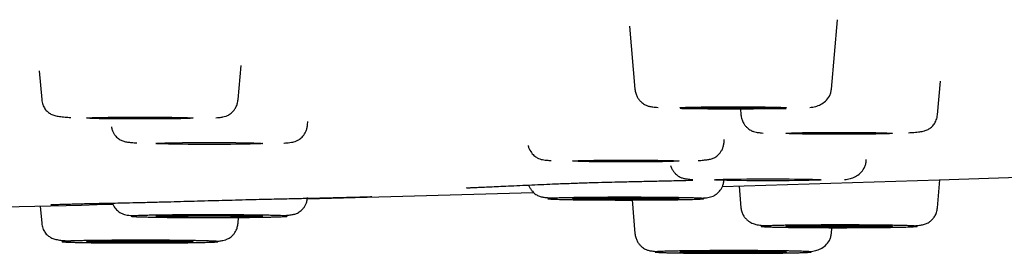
# Model space of a CAD drawing. Header units: millimetres. Extents: x 8 to 1918, y 12 to 2737.
# Tile 110 of 117: x 1040.7 to 1060.07, y 2654.74 to 2659.33. Entities that reach past the tile are written whole.
import ezdxf

# ---------------------------------------------------------------- set-up
doc = ezdxf.new("R2010")
doc.units = ezdxf.units.MM

msp = doc.modelspace()

# ---------------------------------------------------------------- linework, layer by layer
at = {"color": 7, "linetype": 'Continuous', "lineweight": 30}
for p, q in [((1052.695, 2659.206), (1052.803, 2657.968)), ((1056.667, 2657.968), (1056.787, 2659.335)), ((1045, 2657.764), (1045.058, 2658.434)), ((1041.087, 2658.327), (1041.136, 2657.764)), ((1058.752, 2657.463), (1058.81, 2658.126)), ((1054.878, 2657.583), (1054.888, 2657.463)), ((1046.364, 2657.264), (1046.37, 2657.334)), ((1054.556, 2656.919), (1054.56, 2656.974)), ((1057.35, 2656.549), (1057.353, 2656.584)), ((1058.752, 2655.634), (1058.8, 2656.186)), ((1054.851, 2656.06), (1054.888, 2655.634)), ((1052.746, 2655.787), (1052.803, 2655.13)), ((1041.107, 2655.666), (1041.136, 2655.333)), ((1045, 2655.333), (1045.009, 2655.443)), ((1056.667, 2655.13), (1056.677, 2655.242))]:
    msp.add_line(p, q, dxfattribs=at)
at = {"color": 7, "linetype": 'Continuous', "lineweight": 30, "flags": 128}
for points in [[(1053.685, 2657.603), (1053.692, 2657.605), (1053.713, 2657.607), (1053.748, 2657.609), (1053.797, 2657.611), (1053.858, 2657.613), (1053.931, 2657.615), (1054.015, 2657.616), (1054.108, 2657.618), (1054.21, 2657.619), (1054.319, 2657.62), (1054.434, 2657.62), (1054.553, 2657.621), (1054.674, 2657.621), (1054.796, 2657.621), (1054.917, 2657.621), (1055.036, 2657.62), (1055.151, 2657.62), (1055.26, 2657.619), (1055.362, 2657.618), (1055.456, 2657.616), (1055.539, 2657.615), (1055.612, 2657.613), (1055.673, 2657.611), (1055.722, 2657.609), (1055.757, 2657.607), (1055.778, 2657.605), (1055.785, 2657.603), (1055.778, 2657.601), (1055.757, 2657.599), (1055.722, 2657.597), (1055.673, 2657.595), (1055.612, 2657.593), (1055.539, 2657.591), (1055.456, 2657.59), (1055.362, 2657.588), (1055.26, 2657.587), (1055.151, 2657.586), (1055.036, 2657.585), (1054.917, 2657.585), (1054.796, 2657.585), (1054.674, 2657.585), (1054.553, 2657.585), (1054.434, 2657.585), (1054.319, 2657.586), (1054.21, 2657.587), (1054.108, 2657.588), (1054.015, 2657.59), (1053.931, 2657.591), (1053.858, 2657.593), (1053.797, 2657.595), (1053.748, 2657.597), (1053.713, 2657.599), (1053.692, 2657.601), (1053.685, 2657.603)], [(1042.018, 2657.399), (1042.025, 2657.401), (1042.046, 2657.403), (1042.081, 2657.406), (1042.129, 2657.407), (1042.191, 2657.409), (1042.263, 2657.411), (1042.347, 2657.413), (1042.441, 2657.414), (1042.543, 2657.415), (1042.652, 2657.416), (1042.767, 2657.417), (1042.885, 2657.417), (1043.007, 2657.418), (1043.129, 2657.418), (1043.25, 2657.417), (1043.369, 2657.417), (1043.484, 2657.416), (1043.593, 2657.415), (1043.695, 2657.414), (1043.788, 2657.413), (1043.872, 2657.411), (1043.945, 2657.409), (1044.006, 2657.407), (1044.054, 2657.406), (1044.089, 2657.403), (1044.111, 2657.401), (1044.118, 2657.399), (1044.111, 2657.397), (1044.089, 2657.395), (1044.054, 2657.393), (1044.006, 2657.391), (1043.945, 2657.389), (1043.872, 2657.387), (1043.788, 2657.386), (1043.695, 2657.385), (1043.593, 2657.383), (1043.484, 2657.382), (1043.369, 2657.382), (1043.25, 2657.381), (1043.129, 2657.381), (1043.007, 2657.381), (1042.885, 2657.381), (1042.767, 2657.382), (1042.652, 2657.382), (1042.543, 2657.383), (1042.441, 2657.385), (1042.347, 2657.386), (1042.263, 2657.387), (1042.191, 2657.389), (1042.129, 2657.391), (1042.081, 2657.393), (1042.046, 2657.395), (1042.025, 2657.397), (1042.018, 2657.399)], [(1055.77, 2657.098), (1055.777, 2657.1), (1055.798, 2657.103), (1055.833, 2657.105), (1055.882, 2657.106), (1055.943, 2657.108), (1056.016, 2657.11), (1056.1, 2657.112), (1056.193, 2657.113), (1056.295, 2657.114), (1056.404, 2657.115), (1056.519, 2657.116), (1056.638, 2657.116), (1056.759, 2657.117), (1056.881, 2657.117), (1057.002, 2657.116), (1057.121, 2657.116), (1057.236, 2657.115), (1057.345, 2657.114), (1057.447, 2657.113), (1057.541, 2657.112), (1057.624, 2657.11), (1057.697, 2657.108), (1057.758, 2657.106), (1057.807, 2657.105), (1057.842, 2657.103), (1057.863, 2657.1), (1057.87, 2657.098), (1057.863, 2657.096), (1057.842, 2657.094), (1057.807, 2657.092), (1057.758, 2657.09), (1057.697, 2657.088), (1057.624, 2657.086), (1057.541, 2657.085), (1057.447, 2657.084), (1057.345, 2657.082), (1057.236, 2657.081), (1057.121, 2657.081), (1057.002, 2657.08), (1056.881, 2657.08), (1056.759, 2657.08), (1056.638, 2657.08), (1056.519, 2657.081), (1056.404, 2657.081), (1056.295, 2657.082), (1056.193, 2657.084), (1056.1, 2657.085), (1056.016, 2657.086), (1055.943, 2657.088), (1055.882, 2657.09), (1055.833, 2657.092), (1055.798, 2657.094), (1055.777, 2657.096), (1055.77, 2657.098)], [(1043.382, 2656.899), (1043.389, 2656.901), (1043.41, 2656.903), (1043.445, 2656.905), (1043.494, 2656.907), (1043.555, 2656.909), (1043.628, 2656.911), (1043.711, 2656.913), (1043.805, 2656.914), (1043.907, 2656.915), (1044.016, 2656.916), (1044.131, 2656.917), (1044.25, 2656.917), (1044.371, 2656.918), (1044.493, 2656.918), (1044.614, 2656.917), (1044.733, 2656.917), (1044.848, 2656.916), (1044.957, 2656.915), (1045.059, 2656.914), (1045.152, 2656.913), (1045.236, 2656.911), (1045.309, 2656.909), (1045.37, 2656.907), (1045.419, 2656.905), (1045.454, 2656.903), (1045.475, 2656.901), (1045.482, 2656.899), (1045.475, 2656.897), (1045.454, 2656.895), (1045.419, 2656.893), (1045.37, 2656.891), (1045.309, 2656.889), (1045.236, 2656.887), (1045.152, 2656.886), (1045.059, 2656.885), (1044.957, 2656.883), (1044.848, 2656.882), (1044.733, 2656.882), (1044.614, 2656.881), (1044.493, 2656.881), (1044.371, 2656.881), (1044.25, 2656.881), (1044.131, 2656.882), (1044.016, 2656.882), (1043.907, 2656.883), (1043.805, 2656.885), (1043.711, 2656.886), (1043.628, 2656.887), (1043.555, 2656.889), (1043.494, 2656.891), (1043.445, 2656.893), (1043.41, 2656.895), (1043.389, 2656.897), (1043.382, 2656.899)], [(1051.574, 2656.554), (1051.581, 2656.556), (1051.602, 2656.558), (1051.637, 2656.56), (1051.685, 2656.562), (1051.746, 2656.564), (1051.819, 2656.566), (1051.903, 2656.567), (1051.997, 2656.569), (1052.099, 2656.57), (1052.208, 2656.571), (1052.323, 2656.572), (1052.441, 2656.572), (1052.563, 2656.572), (1052.685, 2656.572), (1052.806, 2656.572), (1052.925, 2656.572), (1053.04, 2656.571), (1053.149, 2656.57), (1053.251, 2656.569), (1053.344, 2656.567), (1053.428, 2656.566), (1053.501, 2656.564), (1053.562, 2656.562), (1053.61, 2656.56), (1053.645, 2656.558), (1053.667, 2656.556), (1053.674, 2656.554), (1053.667, 2656.552), (1053.645, 2656.55), (1053.61, 2656.548), (1053.562, 2656.546), (1053.501, 2656.544), (1053.428, 2656.542), (1053.344, 2656.541), (1053.251, 2656.539), (1053.149, 2656.538), (1053.04, 2656.537), (1052.925, 2656.537), (1052.806, 2656.536), (1052.685, 2656.536), (1052.563, 2656.536), (1052.441, 2656.536), (1052.323, 2656.537), (1052.208, 2656.537), (1052.099, 2656.538), (1051.997, 2656.539), (1051.903, 2656.541), (1051.819, 2656.542), (1051.746, 2656.544), (1051.685, 2656.546), (1051.637, 2656.548), (1051.602, 2656.55), (1051.581, 2656.552), (1051.574, 2656.554)], [(1054.523, 2656.05), (1058.785, 2656.186), (1064.424, 2656.377)], [(1054.368, 2656.184), (1054.375, 2656.186), (1054.396, 2656.188), (1054.431, 2656.19), (1054.479, 2656.192), (1054.541, 2656.194), (1054.613, 2656.195), (1054.697, 2656.197), (1054.791, 2656.198), (1054.893, 2656.2), (1055.002, 2656.201), (1055.117, 2656.201), (1055.235, 2656.202), (1055.357, 2656.202), (1055.479, 2656.202), (1055.6, 2656.202), (1055.719, 2656.201), (1055.834, 2656.201), (1055.943, 2656.2), (1056.045, 2656.198), (1056.138, 2656.197), (1056.222, 2656.195), (1056.295, 2656.194), (1056.356, 2656.192), (1056.404, 2656.19), (1056.439, 2656.188), (1056.461, 2656.186), (1056.468, 2656.184), (1056.461, 2656.182), (1056.439, 2656.179), (1056.404, 2656.177), (1056.356, 2656.175), (1056.295, 2656.174), (1056.222, 2656.172), (1056.138, 2656.17), (1056.045, 2656.169), (1055.943, 2656.168), (1055.834, 2656.167), (1055.719, 2656.166), (1055.6, 2656.166), (1055.479, 2656.165), (1055.357, 2656.165), (1055.235, 2656.166), (1055.117, 2656.166), (1055.002, 2656.167), (1054.893, 2656.168), (1054.791, 2656.169), (1054.697, 2656.17), (1054.613, 2656.172), (1054.541, 2656.174), (1054.479, 2656.175), (1054.431, 2656.177), (1054.396, 2656.179), (1054.375, 2656.182), (1054.368, 2656.184)], [(1046.361, 2655.808), (1046.834, 2655.821), (1050.804, 2655.936)], [(1051.574, 2655.813), (1051.581, 2655.815), (1051.602, 2655.818), (1051.637, 2655.82), (1051.685, 2655.822), (1051.746, 2655.823), (1051.819, 2655.825), (1051.903, 2655.827), (1051.997, 2655.828), (1052.099, 2655.829), (1052.208, 2655.83), (1052.323, 2655.831), (1052.441, 2655.831), (1052.563, 2655.832), (1052.685, 2655.832), (1052.806, 2655.831), (1052.925, 2655.831), (1053.04, 2655.83), (1053.149, 2655.829), (1053.251, 2655.828), (1053.344, 2655.827), (1053.428, 2655.825), (1053.501, 2655.823), (1053.562, 2655.822), (1053.61, 2655.82), (1053.645, 2655.818), (1053.667, 2655.815), (1053.674, 2655.813), (1053.667, 2655.811), (1053.645, 2655.809), (1053.61, 2655.807), (1053.562, 2655.805), (1053.501, 2655.803), (1053.428, 2655.802), (1053.344, 2655.8), (1053.251, 2655.799), (1053.149, 2655.797), (1053.04, 2655.796), (1052.925, 2655.796), (1052.806, 2655.795), (1052.685, 2655.795), (1052.563, 2655.795), (1052.441, 2655.795), (1052.323, 2655.796), (1052.208, 2655.796), (1052.099, 2655.797), (1051.997, 2655.799), (1051.903, 2655.8), (1051.819, 2655.802), (1051.746, 2655.803), (1051.685, 2655.805), (1051.637, 2655.807), (1051.602, 2655.809), (1051.581, 2655.811), (1051.574, 2655.813)], [(1043.382, 2655.468), (1043.389, 2655.47), (1043.41, 2655.472), (1043.445, 2655.474), (1043.494, 2655.476), (1043.555, 2655.478), (1043.628, 2655.48), (1043.711, 2655.481), (1043.805, 2655.483), (1043.907, 2655.484), (1044.016, 2655.485), (1044.131, 2655.486), (1044.25, 2655.486), (1044.371, 2655.486), (1044.493, 2655.486), (1044.614, 2655.486), (1044.733, 2655.486), (1044.848, 2655.485), (1044.957, 2655.484), (1045.059, 2655.483), (1045.152, 2655.481), (1045.236, 2655.48), (1045.309, 2655.478), (1045.37, 2655.476), (1045.419, 2655.474), (1045.454, 2655.472), (1045.475, 2655.47), (1045.482, 2655.468), (1045.475, 2655.466), (1045.454, 2655.464), (1045.419, 2655.462), (1045.37, 2655.46), (1045.309, 2655.458), (1045.236, 2655.456), (1045.152, 2655.455), (1045.059, 2655.453), (1044.957, 2655.452), (1044.848, 2655.451), (1044.733, 2655.451), (1044.614, 2655.45), (1044.493, 2655.45), (1044.371, 2655.45), (1044.25, 2655.45), (1044.131, 2655.451), (1044.016, 2655.451), (1043.907, 2655.452), (1043.805, 2655.453), (1043.711, 2655.455), (1043.628, 2655.456), (1043.555, 2655.458), (1043.494, 2655.46), (1043.445, 2655.462), (1043.41, 2655.464), (1043.389, 2655.466), (1043.382, 2655.468)], [(1055.77, 2655.269), (1055.777, 2655.271), (1055.798, 2655.273), (1055.833, 2655.275), (1055.882, 2655.277), (1055.943, 2655.279), (1056.016, 2655.281), (1056.1, 2655.282), (1056.193, 2655.284), (1056.295, 2655.285), (1056.404, 2655.286), (1056.519, 2655.287), (1056.638, 2655.287), (1056.759, 2655.287), (1056.881, 2655.287), (1057.002, 2655.287), (1057.121, 2655.287), (1057.236, 2655.286), (1057.345, 2655.285), (1057.447, 2655.284), (1057.541, 2655.282), (1057.624, 2655.281), (1057.697, 2655.279), (1057.758, 2655.277), (1057.807, 2655.275), (1057.842, 2655.273), (1057.863, 2655.271), (1057.87, 2655.269), (1057.863, 2655.267), (1057.842, 2655.265), (1057.807, 2655.263), (1057.758, 2655.261), (1057.697, 2655.259), (1057.624, 2655.257), (1057.541, 2655.256), (1057.447, 2655.254), (1057.345, 2655.253), (1057.236, 2655.252), (1057.121, 2655.252), (1057.002, 2655.251), (1056.881, 2655.251), (1056.759, 2655.251), (1056.638, 2655.251), (1056.519, 2655.252), (1056.404, 2655.252), (1056.295, 2655.253), (1056.193, 2655.254), (1056.1, 2655.256), (1056.016, 2655.257), (1055.943, 2655.259), (1055.882, 2655.261), (1055.833, 2655.263), (1055.798, 2655.265), (1055.777, 2655.267), (1055.77, 2655.269)], [(1042.018, 2654.968), (1042.025, 2654.97), (1042.046, 2654.972), (1042.081, 2654.974), (1042.129, 2654.976), (1042.191, 2654.978), (1042.263, 2654.98), (1042.347, 2654.981), (1042.441, 2654.983), (1042.543, 2654.984), (1042.652, 2654.985), (1042.767, 2654.986), (1042.885, 2654.986), (1043.007, 2654.986), (1043.129, 2654.986), (1043.25, 2654.986), (1043.369, 2654.986), (1043.484, 2654.985), (1043.593, 2654.984), (1043.695, 2654.983), (1043.788, 2654.981), (1043.872, 2654.98), (1043.945, 2654.978), (1044.006, 2654.976), (1044.054, 2654.974), (1044.089, 2654.972), (1044.111, 2654.97), (1044.118, 2654.968), (1044.111, 2654.966), (1044.089, 2654.964), (1044.054, 2654.962), (1044.006, 2654.96), (1043.945, 2654.958), (1043.872, 2654.956), (1043.788, 2654.955), (1043.695, 2654.953), (1043.593, 2654.952), (1043.484, 2654.951), (1043.369, 2654.951), (1043.25, 2654.95), (1043.129, 2654.95), (1043.007, 2654.95), (1042.885, 2654.95), (1042.767, 2654.951), (1042.652, 2654.951), (1042.543, 2654.952), (1042.441, 2654.953), (1042.347, 2654.955), (1042.263, 2654.956), (1042.191, 2654.958), (1042.129, 2654.96), (1042.081, 2654.962), (1042.046, 2654.964), (1042.025, 2654.966), (1042.018, 2654.968)], [(1053.685, 2654.764), (1053.692, 2654.767), (1053.713, 2654.769), (1053.748, 2654.771), (1053.797, 2654.773), (1053.858, 2654.775), (1053.931, 2654.776), (1054.015, 2654.778), (1054.108, 2654.779), (1054.21, 2654.78), (1054.319, 2654.781), (1054.434, 2654.782), (1054.553, 2654.783), (1054.674, 2654.783), (1054.796, 2654.783), (1054.917, 2654.783), (1055.036, 2654.782), (1055.151, 2654.781), (1055.26, 2654.78), (1055.362, 2654.779), (1055.456, 2654.778), (1055.539, 2654.776), (1055.612, 2654.775), (1055.673, 2654.773), (1055.722, 2654.771), (1055.757, 2654.769), (1055.778, 2654.767), (1055.785, 2654.764), (1055.778, 2654.762), (1055.757, 2654.76), (1055.722, 2654.758), (1055.673, 2654.756), (1055.612, 2654.754), (1055.539, 2654.753), (1055.456, 2654.751), (1055.362, 2654.75), (1055.26, 2654.749), (1055.151, 2654.748), (1055.036, 2654.747), (1054.917, 2654.746), (1054.796, 2654.746), (1054.674, 2654.746), (1054.553, 2654.746), (1054.434, 2654.747), (1054.319, 2654.748), (1054.21, 2654.749), (1054.108, 2654.75), (1054.015, 2654.751), (1053.931, 2654.753), (1053.858, 2654.754), (1053.797, 2654.756), (1053.748, 2654.758), (1053.713, 2654.76), (1053.692, 2654.762), (1053.685, 2654.764)]]:
    msp.add_lwpolyline(points, dxfattribs=at)
at = {"color": 7, "linetype": 'Continuous', "lineweight": 30}
msp.add_arc((973.418, 5260.454), 2605.667, 271.08875, 271.519942, dxfattribs=at)
for points, knots in [([(1052.803, 2657.968), (1052.807, 2657.941), (1052.815, 2657.888), (1052.844, 2657.82), (1052.879, 2657.764), (1052.929, 2657.708), (1052.994, 2657.661), (1053.06, 2657.634), (1053.113, 2657.626), (1053.184, 2657.615), (1053.238, 2657.611), (1053.257, 2657.61)], [0, 0, 0, 0, 0.080029, 0.153606, 0.221757, 0.285676, 0.406059, 0.528176, 0.708391, 0.901182, 1, 1, 1, 1]), ([(1056.243, 2657.608), (1056.281, 2657.613), (1056.35, 2657.623), (1056.457, 2657.663), (1056.554, 2657.727), (1056.62, 2657.81), (1056.656, 2657.894), (1056.663, 2657.943), (1056.667, 2657.968)], [0, 0, 0, 0, 0.220449, 0.405131, 0.594896, 0.792415, 0.89492, 1, 1, 1, 1]), ([(1041.136, 2657.764), (1041.138, 2657.746), (1041.143, 2657.711), (1041.163, 2657.645), (1041.201, 2657.574), (1041.257, 2657.515), (1041.322, 2657.473), (1041.397, 2657.446), (1041.488, 2657.428), (1041.585, 2657.419), (1041.669, 2657.414), (1041.707, 2657.411)], [0, 0, 0, 0, 0.043155, 0.085867, 0.174564, 0.27463, 0.390801, 0.525668, 0.680934, 0.857193, 1, 1, 1, 1]), ([(1044.563, 2657.405), (1044.584, 2657.407), (1044.635, 2657.411), (1044.7, 2657.421), (1044.745, 2657.43), (1044.805, 2657.454), (1044.869, 2657.499), (1044.92, 2657.555), (1044.957, 2657.611), (1044.987, 2657.682), (1044.995, 2657.736), (1045, 2657.764)], [0, 0, 0, 0, 0.127079, 0.306729, 0.468944, 0.580426, 0.697498, 0.762905, 0.834504, 0.913273, 1, 1, 1, 1]), ([(1053.692, 2657.591), (1053.735, 2657.59), (1053.83, 2657.588), (1053.997, 2657.586), (1054.185, 2657.584), (1054.384, 2657.583), (1054.588, 2657.582), (1054.791, 2657.582), (1054.99, 2657.583), (1055.183, 2657.584), (1055.366, 2657.585), (1055.537, 2657.586), (1055.675, 2657.588), (1055.75, 2657.589), (1055.777, 2657.59)], [0, 0, 0, 0, 0.073243, 0.160841, 0.252021, 0.344301, 0.435226, 0.524802, 0.613037, 0.699937, 0.785508, 0.869755, 0.952684, 1, 1, 1, 1]), ([(1054.888, 2657.463), (1054.892, 2657.435), (1054.901, 2657.381), (1054.931, 2657.31), (1054.968, 2657.254), (1055.019, 2657.198), (1055.083, 2657.153), (1055.143, 2657.129), (1055.188, 2657.12), (1055.253, 2657.11), (1055.303, 2657.106), (1055.324, 2657.104)], [0, 0, 0, 0, 0.086729, 0.1655, 0.2371, 0.302509, 0.419583, 0.531067, 0.693286, 0.872939, 1, 1, 1, 1]), ([(1058.182, 2657.111), (1058.219, 2657.113), (1058.303, 2657.118), (1058.4, 2657.127), (1058.491, 2657.145), (1058.566, 2657.172), (1058.631, 2657.214), (1058.687, 2657.273), (1058.725, 2657.344), (1058.745, 2657.41), (1058.75, 2657.445), (1058.752, 2657.463)], [0, 0, 0, 0, 0.141727, 0.318208, 0.47367, 0.608707, 0.725024, 0.825216, 0.914024, 0.956791, 1, 1, 1, 1]), ([(1042.506, 2657.228), (1042.508, 2657.217), (1042.513, 2657.184), (1042.532, 2657.135), (1042.56, 2657.083), (1042.604, 2657.027), (1042.665, 2656.976), (1042.736, 2656.944), (1042.803, 2656.928), (1042.88, 2656.92), (1042.951, 2656.913), (1042.999, 2656.91), (1043.008, 2656.909)], [0, 0, 0, 0, 0.030083, 0.090344, 0.149037, 0.207579, 0.329009, 0.46392, 0.618992, 0.789888, 0.963817, 1, 1, 1, 1]), ([(1045.899, 2656.907), (1045.902, 2656.907), (1045.934, 2656.909), (1045.983, 2656.914), (1046.048, 2656.923), (1046.094, 2656.93), (1046.144, 2656.946), (1046.206, 2656.98), (1046.275, 2657.04), (1046.326, 2657.118), (1046.354, 2657.196), (1046.361, 2657.241), (1046.364, 2657.264)], [0, 0, 0, 0, 0.012369, 0.15795, 0.29534, 0.424469, 0.541708, 0.650154, 0.75758, 0.871691, 0.933734, 1, 1, 1, 1]), ([(1054.048, 2656.564), (1054.056, 2656.564), (1054.104, 2656.567), (1054.175, 2656.574), (1054.253, 2656.583), (1054.32, 2656.598), (1054.39, 2656.631), (1054.451, 2656.681), (1054.495, 2656.738), (1054.523, 2656.79), (1054.546, 2656.851), (1054.552, 2656.896), (1054.556, 2656.919)], [0, 0, 0, 0, 0.035002, 0.203349, 0.36876, 0.518856, 0.649437, 0.76697, 0.823633, 0.880442, 0.938769, 1, 1, 1, 1]), ([(1050.703, 2656.857), (1050.703, 2656.855), (1050.707, 2656.831), (1050.731, 2656.773), (1050.78, 2656.695), (1050.849, 2656.634), (1050.912, 2656.601), (1050.961, 2656.585), (1051.008, 2656.577), (1051.073, 2656.569), (1051.121, 2656.564), (1051.154, 2656.562), (1051.156, 2656.562)], [0, 0, 0, 0, 0.00641, 0.072443, 0.193893, 0.308229, 0.423651, 0.548431, 0.685866, 0.832092, 0.987038, 1, 1, 1, 1]), ([(1056.925, 2656.188), (1056.963, 2656.194), (1057.033, 2656.204), (1057.14, 2656.244), (1057.237, 2656.307), (1057.303, 2656.391), (1057.339, 2656.475), (1057.346, 2656.524), (1057.35, 2656.549)], [0, 0, 0, 0, 0.221214, 0.405715, 0.595294, 0.792619, 0.895023, 1, 1, 1, 1]), ([(1053.504, 2656.463), (1053.511, 2656.441), (1053.527, 2656.399), (1053.562, 2656.345), (1053.612, 2656.289), (1053.676, 2656.242), (1053.743, 2656.215), (1053.796, 2656.207), (1053.867, 2656.196), (1053.921, 2656.192), (1053.94, 2656.191)], [0, 0, 0, 0, 0.0737841, 0.1482984, 0.2181853, 0.3498086, 0.4833275, 0.6803692, 0.8911602, 1, 1, 1, 1]), ([(1049.489, 2656.03), (1049.488, 2656.029), (1049.487, 2656.027), (1049.512, 2656.028), (1049.557, 2656.029), (1049.629, 2656.032), (1049.724, 2656.036), (1049.845, 2656.042), (1049.992, 2656.048), (1050.166, 2656.056), (1050.367, 2656.066), (1050.591, 2656.076), (1050.826, 2656.087), (1051.063, 2656.097), (1051.329, 2656.108), (1051.62, 2656.119), (1051.928, 2656.129), (1052.209, 2656.137), (1052.499, 2656.143), (1052.81, 2656.151), (1053.148, 2656.158), (1053.43, 2656.165), (1053.663, 2656.17), (1053.817, 2656.174), (1053.91, 2656.176), (1053.94, 2656.177)], [0, 0, 0, 0, 0.008576, 0.044487, 0.083135, 0.123614, 0.16586, 0.209861, 0.255595, 0.303024, 0.352097, 0.402678, 0.451781, 0.498005, 0.541432, 0.601438, 0.655389, 0.703327, 0.746554, 0.803693, 0.86079, 0.917881, 0.948737, 0.983111, 1, 1, 1, 1]), ([(1054.092, 2655.821), (1054.094, 2655.821), (1054.126, 2655.823), (1054.175, 2655.828), (1054.24, 2655.837), (1054.286, 2655.844), (1054.336, 2655.86), (1054.398, 2655.894), (1054.467, 2655.954), (1054.517, 2656.032), (1054.546, 2656.11), (1054.552, 2656.155), (1054.556, 2656.178)], [0, 0, 0, 0, 0.011602, 0.157297, 0.294793, 0.424022, 0.541352, 0.649883, 0.757392, 0.871591, 0.933682, 1, 1, 1, 1]), ([(1050.714, 2656.082), (1050.717, 2656.071), (1050.728, 2656.04), (1050.753, 2655.998), (1050.796, 2655.941), (1050.857, 2655.891), (1050.928, 2655.858), (1050.995, 2655.842), (1051.072, 2655.834), (1051.143, 2655.827), (1051.191, 2655.824), (1051.2, 2655.823)], [0, 0, 0, 0, 0.0338733, 0.0961949, 0.1583561, 0.2872933, 0.4305446, 0.5952044, 0.7766652, 0.9613477, 1, 1, 1, 1]), ([(1041.317, 2655.701), (1041.318, 2655.7), (1041.322, 2655.697), (1041.349, 2655.697), (1041.399, 2655.699), (1041.472, 2655.701), (1041.571, 2655.704), (1041.698, 2655.708), (1041.833, 2655.711), (1041.981, 2655.715), (1042.138, 2655.719), (1042.296, 2655.722), (1042.457, 2655.725), (1042.638, 2655.728), (1042.868, 2655.734), (1043.138, 2655.74), (1043.413, 2655.747), (1043.681, 2655.754), (1043.933, 2655.761), (1044.203, 2655.768), (1044.479, 2655.776), (1044.75, 2655.783), (1045.019, 2655.79), (1045.282, 2655.797), (1045.534, 2655.803), (1045.758, 2655.808), (1045.954, 2655.813), (1046.126, 2655.816), (1046.286, 2655.82), (1046.446, 2655.823), (1046.615, 2655.827), (1046.789, 2655.831), (1046.964, 2655.836), (1047.119, 2655.839), (1047.254, 2655.843), (1047.368, 2655.846), (1047.466, 2655.848), (1047.541, 2655.85), (1047.591, 2655.852), (1047.619, 2655.854), (1047.631, 2655.855), (1047.629, 2655.856), (1047.629, 2655.857)], [0, 0, 0, 0, 0.013039, 0.033773, 0.057291, 0.080117, 0.112268, 0.14194, 0.169069, 0.193571, 0.2222, 0.246247, 0.265727, 0.291865, 0.321336, 0.354202, 0.390458, 0.416528, 0.444129, 0.473275, 0.50371, 0.532998, 0.560536, 0.59125, 0.619417, 0.645038, 0.668121, 0.688892, 0.707472, 0.728408, 0.751713, 0.777394, 0.805459, 0.835913, 0.860327, 0.886092, 0.912848, 0.937652, 0.959851, 0.979374, 0.996207, 1, 1, 1, 1]), ([(1042.526, 2655.727), (1042.528, 2655.719), (1042.543, 2655.675), (1042.59, 2655.609), (1042.657, 2655.548), (1042.72, 2655.515), (1042.769, 2655.499), (1042.816, 2655.491), (1042.881, 2655.483), (1042.93, 2655.478), (1042.963, 2655.476), (1042.966, 2655.476)], [0, 0, 0, 0, 0.025128, 0.152339, 0.272099, 0.392997, 0.523696, 0.66765, 0.820813, 0.983109, 1, 1, 1, 1]), ([(1045.856, 2655.478), (1045.864, 2655.479), (1045.913, 2655.481), (1045.984, 2655.488), (1046.061, 2655.497), (1046.128, 2655.512), (1046.199, 2655.545), (1046.259, 2655.596), (1046.303, 2655.652), (1046.332, 2655.704), (1046.354, 2655.765), (1046.361, 2655.81), (1046.364, 2655.833)], [0, 0, 0, 0, 0.035035, 0.203376, 0.368782, 0.518872, 0.649449, 0.766978, 0.823639, 0.880446, 0.938771, 1, 1, 1, 1]), ([(1051.142, 2655.82), (1051.156, 2655.821), (1051.184, 2655.823), (1051.241, 2655.825), (1051.31, 2655.827), (1051.393, 2655.829), (1051.49, 2655.831), (1051.601, 2655.833), (1051.724, 2655.835), (1051.856, 2655.836), (1051.995, 2655.838), (1052.125, 2655.839), (1052.241, 2655.839), (1052.343, 2655.84), (1052.476, 2655.84), (1052.64, 2655.84), (1052.832, 2655.84), (1053.006, 2655.839), (1053.159, 2655.838), (1053.292, 2655.837), (1053.419, 2655.836), (1053.543, 2655.835), (1053.661, 2655.833), (1053.771, 2655.831), (1053.869, 2655.829), (1053.954, 2655.827), (1054.026, 2655.824), (1054.076, 2655.822), (1054.11, 2655.82), (1054.133, 2655.818), (1054.152, 2655.816), (1054.161, 2655.813), (1054.147, 2655.81), (1054.112, 2655.807), (1054.063, 2655.804), (1054.007, 2655.802), (1053.938, 2655.799), (1053.854, 2655.797), (1053.757, 2655.795), (1053.646, 2655.793), (1053.524, 2655.792), (1053.392, 2655.79), (1053.252, 2655.789), (1053.123, 2655.788), (1053.006, 2655.787), (1052.904, 2655.787), (1052.771, 2655.787), (1052.608, 2655.786), (1052.415, 2655.787), (1052.242, 2655.787), (1052.088, 2655.788), (1051.955, 2655.789), (1051.828, 2655.79), (1051.705, 2655.792), (1051.587, 2655.793), (1051.477, 2655.795), (1051.379, 2655.798), (1051.294, 2655.8), (1051.222, 2655.802), (1051.171, 2655.805), (1051.137, 2655.807), (1051.115, 2655.808), (1051.09, 2655.811), (1051.082, 2655.815), (1051.122, 2655.819), (1051.142, 2655.82)], [0, 0, 0, 0, 0.015057, 0.029987, 0.044923, 0.060001, 0.076318, 0.092478, 0.108651, 0.12501, 0.141328, 0.157488, 0.16826, 0.17909, 0.190028, 0.210052, 0.229939, 0.250012, 0.265059, 0.279985, 0.294925, 0.310013, 0.326331, 0.34249, 0.358664, 0.375023, 0.39134, 0.4075, 0.418273, 0.429103, 0.44004, 0.460064, 0.479952, 0.500024, 0.515071, 0.529997, 0.544937, 0.560025, 0.576343, 0.592503, 0.608676, 0.625035, 0.641353, 0.657512, 0.668285, 0.679115, 0.690053, 0.710076, 0.729964, 0.750037, 0.765084, 0.78001, 0.79495, 0.810038, 0.826356, 0.842515, 0.858688, 0.875048, 0.891365, 0.907525, 0.918298, 0.929128, 0.940065, 0.970019, 1, 1, 1, 1]), ([(1054.888, 2655.634), (1054.892, 2655.607), (1054.901, 2655.554), (1054.932, 2655.486), (1054.971, 2655.431), (1055.028, 2655.375), (1055.104, 2655.329), (1055.194, 2655.301), (1055.278, 2655.29), (1055.359, 2655.282), (1055.397, 2655.279)], [0, 0, 0, 0, 0.0930038, 0.1812948, 0.2651077, 0.3448049, 0.4939019, 0.6349837, 0.8277751, 1, 1, 1, 1]), ([(1058.262, 2655.278), (1058.264, 2655.278), (1058.308, 2655.281), (1058.375, 2655.288), (1058.456, 2655.298), (1058.53, 2655.32), (1058.596, 2655.354), (1058.653, 2655.403), (1058.699, 2655.463), (1058.737, 2655.54), (1058.747, 2655.603), (1058.752, 2655.634)], [0, 0, 0, 0, 0.008694, 0.197195, 0.370179, 0.521497, 0.654079, 0.744211, 0.829362, 0.913179, 1, 1, 1, 1]), ([(1041.136, 2655.333), (1041.138, 2655.315), (1041.143, 2655.28), (1041.163, 2655.214), (1041.201, 2655.143), (1041.257, 2655.084), (1041.322, 2655.042), (1041.397, 2655.015), (1041.488, 2654.997), (1041.585, 2654.988), (1041.669, 2654.983), (1041.706, 2654.98)], [0, 0, 0, 0, 0.043197, 0.085951, 0.174735, 0.274899, 0.391183, 0.526183, 0.6816, 0.858031, 1, 1, 1, 1]), ([(1043.104, 2655.482), (1043.129, 2655.482), (1043.179, 2655.484), (1043.269, 2655.486), (1043.369, 2655.487), (1043.481, 2655.489), (1043.605, 2655.491), (1043.741, 2655.492), (1043.885, 2655.493), (1044.034, 2655.494), (1044.188, 2655.495), (1044.326, 2655.495), (1044.447, 2655.495), (1044.552, 2655.495), (1044.685, 2655.495), (1044.845, 2655.494), (1045.028, 2655.493), (1045.186, 2655.491), (1045.322, 2655.49), (1045.435, 2655.488), (1045.54, 2655.487), (1045.638, 2655.485), (1045.727, 2655.483), (1045.804, 2655.48), (1045.867, 2655.478), (1045.916, 2655.475), (1045.949, 2655.472), (1045.964, 2655.47), (1045.967, 2655.468), (1045.962, 2655.466), (1045.947, 2655.464), (1045.913, 2655.461), (1045.85, 2655.458), (1045.771, 2655.455), (1045.684, 2655.453), (1045.595, 2655.451), (1045.495, 2655.449), (1045.383, 2655.447), (1045.258, 2655.446), (1045.122, 2655.444), (1044.979, 2655.443), (1044.83, 2655.442), (1044.676, 2655.442), (1044.538, 2655.441), (1044.416, 2655.441), (1044.312, 2655.441), (1044.179, 2655.442), (1044.018, 2655.442), (1043.836, 2655.443), (1043.678, 2655.445), (1043.542, 2655.446), (1043.428, 2655.448), (1043.324, 2655.45), (1043.226, 2655.452), (1043.137, 2655.454), (1043.059, 2655.456), (1042.996, 2655.459), (1042.948, 2655.461), (1042.915, 2655.464), (1042.9, 2655.466), (1042.897, 2655.468), (1042.902, 2655.47), (1042.921, 2655.473), (1042.972, 2655.477), (1043.06, 2655.48), (1043.104, 2655.482)], [0, 0, 0, 0, 0.015057, 0.029987, 0.044923, 0.060001, 0.076318, 0.092478, 0.108651, 0.12501, 0.141328, 0.157488, 0.16826, 0.17909, 0.190028, 0.210052, 0.229939, 0.250012, 0.265059, 0.279985, 0.294925, 0.310013, 0.326331, 0.34249, 0.358664, 0.375023, 0.39134, 0.4075, 0.418273, 0.429103, 0.44004, 0.460064, 0.479952, 0.500024, 0.515071, 0.529997, 0.544937, 0.560025, 0.576343, 0.592503, 0.608676, 0.625035, 0.641353, 0.657512, 0.668285, 0.679115, 0.690053, 0.710076, 0.729964, 0.750037, 0.765084, 0.78001, 0.79495, 0.810038, 0.826356, 0.842515, 0.858688, 0.875048, 0.891365, 0.907525, 0.918298, 0.929128, 0.940065, 0.970019, 1, 1, 1, 1]), ([(1044.563, 2654.974), (1044.584, 2654.976), (1044.635, 2654.98), (1044.7, 2654.99), (1044.745, 2654.999), (1044.805, 2655.023), (1044.869, 2655.068), (1044.92, 2655.124), (1044.957, 2655.18), (1044.987, 2655.251), (1044.995, 2655.305), (1045, 2655.333)], [0, 0, 0, 0, 0.127079, 0.306729, 0.468944, 0.580426, 0.697498, 0.762905, 0.834504, 0.913273, 1, 1, 1, 1]), ([(1055.439, 2655.281), (1055.461, 2655.281), (1055.505, 2655.283), (1055.586, 2655.285), (1055.677, 2655.287), (1055.782, 2655.289), (1055.899, 2655.291), (1056.029, 2655.292), (1056.167, 2655.293), (1056.313, 2655.294), (1056.463, 2655.295), (1056.6, 2655.296), (1056.721, 2655.296), (1056.825, 2655.296), (1056.959, 2655.296), (1057.122, 2655.295), (1057.308, 2655.295), (1057.472, 2655.293), (1057.614, 2655.292), (1057.734, 2655.291), (1057.846, 2655.289), (1057.952, 2655.287), (1058.05, 2655.285), (1058.137, 2655.283), (1058.211, 2655.28), (1058.27, 2655.278), (1058.314, 2655.275), (1058.34, 2655.273), (1058.352, 2655.271), (1058.355, 2655.269), (1058.35, 2655.267), (1058.328, 2655.264), (1058.278, 2655.261), (1058.211, 2655.258), (1058.135, 2655.255), (1058.055, 2655.253), (1057.963, 2655.251), (1057.859, 2655.249), (1057.741, 2655.248), (1057.611, 2655.246), (1057.473, 2655.245), (1057.328, 2655.244), (1057.177, 2655.243), (1057.04, 2655.243), (1056.919, 2655.242), (1056.815, 2655.242), (1056.681, 2655.242), (1056.519, 2655.243), (1056.332, 2655.244), (1056.168, 2655.245), (1056.026, 2655.246), (1055.906, 2655.248), (1055.794, 2655.249), (1055.688, 2655.251), (1055.59, 2655.253), (1055.503, 2655.255), (1055.429, 2655.258), (1055.37, 2655.26), (1055.326, 2655.263), (1055.3, 2655.265), (1055.288, 2655.267), (1055.285, 2655.269), (1055.292, 2655.272), (1055.327, 2655.276), (1055.401, 2655.279), (1055.439, 2655.281)], [0, 0, 0, 0, 0.015057, 0.029987, 0.044923, 0.060001, 0.076318, 0.092478, 0.108651, 0.12501, 0.141328, 0.157488, 0.16826, 0.17909, 0.190028, 0.210052, 0.229939, 0.250012, 0.265059, 0.279985, 0.294925, 0.310013, 0.326331, 0.34249, 0.358664, 0.375023, 0.39134, 0.4075, 0.418273, 0.429103, 0.44004, 0.460064, 0.479952, 0.500024, 0.515071, 0.529997, 0.544937, 0.560025, 0.576343, 0.592503, 0.608676, 0.625035, 0.641353, 0.657512, 0.668285, 0.679115, 0.690053, 0.710076, 0.729964, 0.750037, 0.765084, 0.78001, 0.79495, 0.810038, 0.826356, 0.842515, 0.858688, 0.875048, 0.891365, 0.907525, 0.918298, 0.929128, 0.940065, 0.970019, 1, 1, 1, 1]), ([(1041.869, 2654.985), (1041.9, 2654.985), (1041.962, 2654.987), (1042.068, 2654.988), (1042.182, 2654.99), (1042.307, 2654.991), (1042.444, 2654.993), (1042.589, 2654.994), (1042.741, 2654.994), (1042.896, 2654.995), (1043.052, 2654.995), (1043.191, 2654.995), (1043.312, 2654.995), (1043.414, 2654.994), (1043.544, 2654.994), (1043.697, 2654.993), (1043.868, 2654.991), (1044.013, 2654.989), (1044.134, 2654.987), (1044.233, 2654.986), (1044.322, 2654.984), (1044.402, 2654.981), (1044.472, 2654.979), (1044.528, 2654.976), (1044.569, 2654.974), (1044.594, 2654.971), (1044.604, 2654.968), (1044.599, 2654.966), (1044.583, 2654.964), (1044.563, 2654.962), (1044.528, 2654.96), (1044.471, 2654.957), (1044.381, 2654.954), (1044.279, 2654.952), (1044.173, 2654.95), (1044.068, 2654.948), (1043.954, 2654.946), (1043.828, 2654.945), (1043.692, 2654.944), (1043.546, 2654.943), (1043.395, 2654.942), (1043.24, 2654.941), (1043.083, 2654.941), (1042.944, 2654.941), (1042.824, 2654.942), (1042.721, 2654.942), (1042.592, 2654.943), (1042.438, 2654.944), (1042.267, 2654.945), (1042.122, 2654.947), (1042.001, 2654.949), (1041.902, 2654.951), (1041.813, 2654.953), (1041.733, 2654.955), (1041.664, 2654.957), (1041.608, 2654.96), (1041.567, 2654.962), (1041.541, 2654.965), (1041.532, 2654.968), (1041.537, 2654.97), (1041.552, 2654.972), (1041.573, 2654.974), (1041.616, 2654.977), (1041.701, 2654.981), (1041.813, 2654.983), (1041.869, 2654.985)], [0, 0, 0, 0, 0.015057, 0.029987, 0.044923, 0.060001, 0.076318, 0.092478, 0.108651, 0.12501, 0.141328, 0.157488, 0.16826, 0.17909, 0.190028, 0.210052, 0.229939, 0.250012, 0.265059, 0.279985, 0.294925, 0.310013, 0.326331, 0.34249, 0.358664, 0.375023, 0.39134, 0.4075, 0.418273, 0.429103, 0.44004, 0.460064, 0.479952, 0.500024, 0.515071, 0.529997, 0.544937, 0.560025, 0.576343, 0.592503, 0.608676, 0.625035, 0.641353, 0.657512, 0.668285, 0.679115, 0.690053, 0.710076, 0.729964, 0.750037, 0.765084, 0.78001, 0.79495, 0.810038, 0.826356, 0.842515, 0.858688, 0.875048, 0.891365, 0.907525, 0.918298, 0.929128, 0.940065, 0.970019, 1, 1, 1, 1]), ([(1052.803, 2655.13), (1052.807, 2655.102), (1052.815, 2655.05), (1052.844, 2654.981), (1052.879, 2654.926), (1052.929, 2654.869), (1052.994, 2654.823), (1053.06, 2654.796), (1053.113, 2654.787), (1053.184, 2654.777), (1053.238, 2654.773), (1053.257, 2654.772)], [0, 0, 0, 0, 0.080029, 0.153606, 0.221757, 0.285676, 0.406059, 0.528176, 0.708391, 0.901182, 1, 1, 1, 1]), ([(1056.243, 2654.769), (1056.281, 2654.775), (1056.35, 2654.785), (1056.457, 2654.824), (1056.554, 2654.888), (1056.62, 2654.972), (1056.656, 2655.056), (1056.663, 2655.105), (1056.667, 2655.13)], [0, 0, 0, 0, 0.220449, 0.405131, 0.594896, 0.792415, 0.89492, 1, 1, 1, 1]), ([(1053.651, 2654.783), (1053.686, 2654.784), (1053.756, 2654.785), (1053.872, 2654.787), (1053.995, 2654.788), (1054.129, 2654.789), (1054.272, 2654.79), (1054.423, 2654.791), (1054.578, 2654.791), (1054.735, 2654.791), (1054.892, 2654.791), (1055.029, 2654.791), (1055.147, 2654.79), (1055.247, 2654.79), (1055.372, 2654.789), (1055.518, 2654.788), (1055.677, 2654.786), (1055.81, 2654.784), (1055.919, 2654.782), (1056.005, 2654.78), (1056.081, 2654.777), (1056.146, 2654.775), (1056.2, 2654.773), (1056.24, 2654.77), (1056.263, 2654.767), (1056.271, 2654.764), (1056.263, 2654.762), (1056.242, 2654.759), (1056.214, 2654.757), (1056.182, 2654.756), (1056.133, 2654.753), (1056.059, 2654.751), (1055.95, 2654.748), (1055.833, 2654.746), (1055.714, 2654.744), (1055.599, 2654.742), (1055.475, 2654.741), (1055.341, 2654.74), (1055.198, 2654.739), (1055.047, 2654.738), (1054.892, 2654.738), (1054.735, 2654.738), (1054.578, 2654.738), (1054.441, 2654.738), (1054.323, 2654.739), (1054.223, 2654.739), (1054.098, 2654.74), (1053.952, 2654.741), (1053.793, 2654.743), (1053.66, 2654.745), (1053.552, 2654.747), (1053.465, 2654.749), (1053.389, 2654.752), (1053.324, 2654.754), (1053.27, 2654.756), (1053.231, 2654.759), (1053.207, 2654.762), (1053.199, 2654.764), (1053.207, 2654.767), (1053.228, 2654.77), (1053.257, 2654.772), (1053.288, 2654.773), (1053.349, 2654.776), (1053.457, 2654.78), (1053.586, 2654.782), (1053.651, 2654.783)], [0, 0, 0, 0, 0.0150573, 0.0299867, 0.0449229, 0.0600005, 0.0763182, 0.0924777, 0.1086512, 0.1250103, 0.141328, 0.1574875, 0.1682603, 0.1790903, 0.190028, 0.2100516, 0.2299394, 0.2500118, 0.265059, 0.2799849, 0.2949247, 0.310013, 0.3263307, 0.3424901, 0.3586636, 0.3750227, 0.3913405, 0.4074999, 0.4182727, 0.4291027, 0.4400404, 0.460064, 0.4799518, 0.5000242, 0.5150714, 0.5299974, 0.5449371, 0.5600254, 0.5763431, 0.5925026, 0.608676, 0.6250351, 0.6413529, 0.6575124, 0.6682851, 0.6791152, 0.6900528, 0.7100764, 0.7299643, 0.7500366, 0.7650839, 0.7800098, 0.7949495, 0.8100378, 0.8263555, 0.842515, 0.8586884, 0.8750476, 0.8913653, 0.9075248, 0.9182975, 0.9291276, 0.9400652, 0.9700191, 1, 1, 1, 1])]:
    msp.add_open_spline(points, degree=3, knots=knots, dxfattribs=at)

doc.saveas('drawing.dxf')
